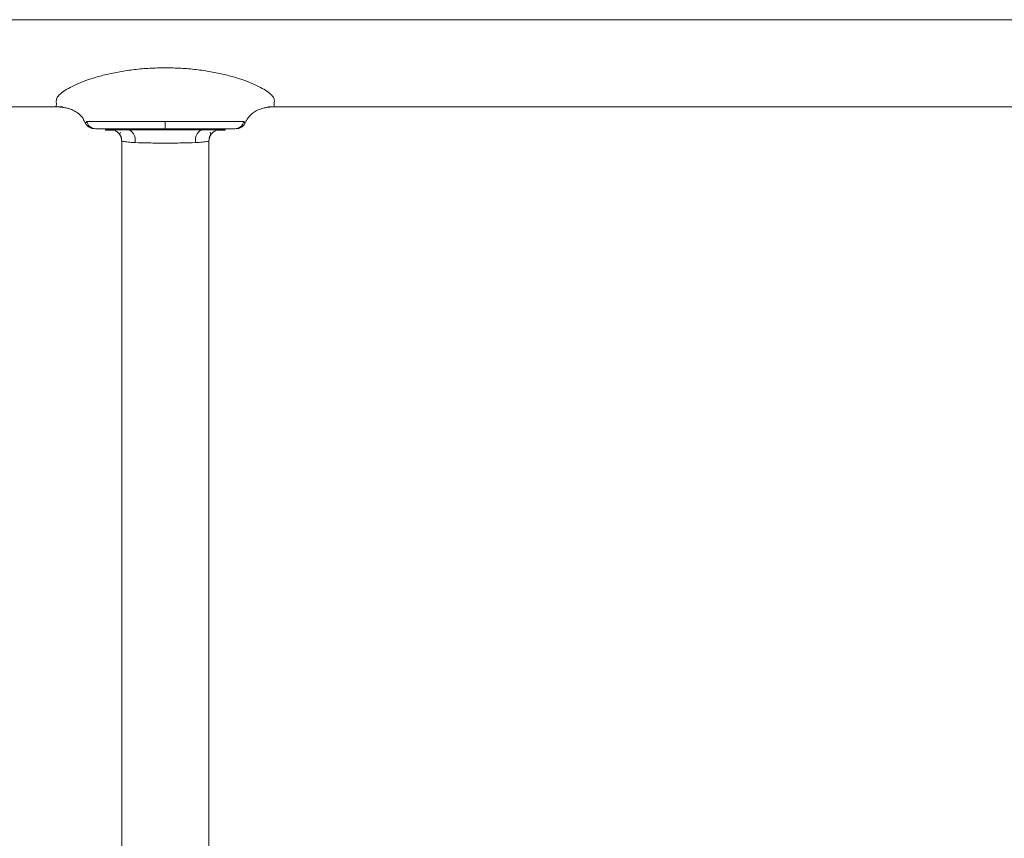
# Model space of a CAD drawing. Extents: x 6 to 143, y 738 to 839.
# Tile 8 of 9: x 107 to 125, y 824 to 839. Entities that reach past the tile are written whole.
import ezdxf

# ---------------------------------------------------------------- set-up
doc = ezdxf.new("R2010")
doc.units = 0
doc.header["$MEASUREMENT"] = 0
doc.layers.get('0').update_dxf_attribs({"lineweight": 0})

msp = doc.modelspace()

# ---------------------------------------------------------------- linework, layer by layer
at = {"color": 18, "lineweight": 9, "true_color": 0x000000}
for p, q in [((108.427, 836.97), (108.427, 836.97)), ((108.788, 836.844), (108.788, 836.868)), ((108.788, 836.846), (108.788, 836.868)), ((108.788, 836.844), (108.788, 836.868)), ((108.788, 836.847), (108.788, 836.868)), ((109.888, 836.847), (109.888, 836.868)), ((110.988, 836.847), (110.988, 836.868)), ((111.35, 836.97), (111.35, 836.97)), ((108.788, 836.847), (108.788, 836.846)), ((108.788, 836.844), (108.788, 836.844)), ((110.988, 836.846), (110.988, 836.847)), ((110.988, 836.844), (110.988, 836.846)), ((110.988, 836.844), (110.988, 836.844)), ((109.088, 836.647), (109.088, 813.813)), ((109.088, 836.644), (109.088, 813.81)), ((110.688, 813.813), (110.688, 836.647))]:
    msp.add_line(p, q, dxfattribs=at)
for points in [[(108.427, 836.97), (108.427, 836.97), (108.427, 836.97)], [(108.427, 836.97), (108.427, 836.97), (108.427, 836.97)], [(108.439, 836.992), (108.439, 836.991), (108.438, 836.99)], [(108.441, 836.995), (108.44, 836.993), (108.439, 836.992)], [(108.446, 837.001), (108.443, 836.997), (108.441, 836.995)], [(111.333, 836.999), (111.331, 837), (111.33, 837.001)], [(111.336, 836.995), (111.334, 836.997), (111.333, 836.999)], [(111.337, 836.992), (111.337, 836.994), (111.336, 836.995)], [(111.339, 836.99), (111.338, 836.991), (111.337, 836.992)], [(111.35, 836.97), (111.35, 836.97), (111.35, 836.97)], [(111.35, 836.97), (111.35, 836.97), (111.35, 836.97)], [(109.198, 836.847), (109.107, 836.847), (109.026, 836.847), (108.955, 836.847), (108.896, 836.847), (108.85, 836.847), (108.816, 836.847), (108.795, 836.847), (108.788, 836.847)], [(108.788, 836.846), (108.807, 836.846), (108.863, 836.846), (108.953, 836.846)], [(108.958, 836.844), (108.953, 836.844), (108.863, 836.844), (108.807, 836.844), (108.788, 836.844)], [(108.788, 836.844), (108.795, 836.844), (108.816, 836.844), (108.849, 836.844), (108.896, 836.844), (108.953, 836.844)], [(109.198, 836.847), (109.228, 836.842), (109.257, 836.828), (109.283, 836.806), (109.305, 836.776), (109.322, 836.74), (109.333, 836.7), (109.338, 836.658), (109.336, 836.614)], [(110.441, 836.614), (110.439, 836.658), (110.444, 836.7), (110.455, 836.74), (110.472, 836.776), (110.494, 836.806), (110.52, 836.828), (110.549, 836.842), (110.579, 836.847)], [(110.988, 836.847), (110.982, 836.847), (110.961, 836.847), (110.927, 836.847), (110.881, 836.847), (110.822, 836.847), (110.751, 836.847), (110.67, 836.847), (110.579, 836.847)], [(110.669, 836.846), (110.701, 836.846), (110.824, 836.846), (110.914, 836.846), (110.97, 836.846), (110.988, 836.846)], [(110.814, 836.844), (110.821, 836.844), (110.881, 836.844), (110.927, 836.844), (110.961, 836.844), (110.981, 836.844), (110.988, 836.844)], [(110.988, 836.844), (110.97, 836.844), (110.914, 836.844), (110.824, 836.844)]]:
    msp.add_lwpolyline(points, dxfattribs=at)
for points, knots in [([(81.622, 838.868), (81.632, 838.868), (81.643, 838.868), (81.676, 838.868), (81.71, 838.868), (81.766, 838.868), (81.839, 838.868), (81.912, 838.868), (82.001, 838.868), (82.107, 838.868), (82.214, 838.868), (82.338, 838.868), (82.478, 838.868), (82.618, 838.868), (82.775, 838.868), (82.946, 838.868), (83.118, 838.868), (83.305, 838.868), (83.506, 838.868), (83.708, 838.868), (83.924, 838.868), (84.152, 838.868), (84.382, 838.868), (84.624, 838.868), (84.878, 838.868), (85.198, 838.868), (85.537, 838.868), (85.893, 838.868), (86.25, 838.868), (86.623, 838.868), (87.011, 838.868), (87.402, 838.868), (87.808, 838.868), (88.224, 838.868), (88.642, 838.868), (89.071, 838.868), (89.511, 838.868), (89.951, 838.868), (90.401, 838.868), (90.862, 838.868), (91.281, 838.868), (91.708, 838.868), (92.144, 838.868), (92.579, 838.868), (93.022, 838.868), (93.473, 838.868), (93.923, 838.868), (94.38, 838.868), (94.847, 838.868), (95.309, 838.868), (95.779, 838.868), (96.259, 838.868), (96.736, 838.868), (97.223, 838.868), (97.719, 838.868), (98.212, 838.868), (98.715, 838.868), (99.226, 838.868), (99.735, 838.868), (100.252, 838.868), (100.778, 838.868), (101.257, 838.868), (101.744, 838.868), (102.236, 838.868), (102.727, 838.868), (103.224, 838.868), (103.726, 838.868), (104.227, 838.868), (104.732, 838.868), (105.242, 838.868), (105.751, 838.868), (106.263, 838.868), (106.779, 838.868), (107.294, 838.868), (107.811, 838.868), (108.33, 838.868), (108.849, 838.868), (109.369, 838.868), (109.888, 838.868), (110.385, 838.868), (110.881, 838.868), (111.376, 838.868), (111.871, 838.868), (112.366, 838.868), (112.857, 838.868), (113.35, 838.868), (113.84, 838.868), (114.326, 838.868), (114.814, 838.868), (115.298, 838.868), (115.777, 838.868), (116.258, 838.868), (116.734, 838.868), (117.204, 838.868), (117.677, 838.868), (118.144, 838.868), (118.605, 838.868), (119.067, 838.868), (119.524, 838.868), (119.974, 838.868), (120.426, 838.868), (120.872, 838.868), (121.31, 838.868), (121.864, 838.868), (122.407, 838.868), (122.94, 838.868), (123.475, 838.868), (123.999, 838.868), (124.512, 838.868), (125.029, 838.868), (125.535, 838.868), (126.032, 838.868), (126.532, 838.868), (127.022, 838.868), (127.503, 838.868), (127.983, 838.868), (128.454, 838.868), (128.915, 838.868), (129.334, 838.868), (129.744, 838.868), (130.146, 838.868), (130.547, 838.868), (130.94, 838.868), (131.324, 838.868), (131.707, 838.868), (132.081, 838.868), (132.444, 838.868), (132.804, 838.868), (133.153, 838.868), (133.489, 838.868), (133.823, 838.868), (134.144, 838.868), (134.451, 838.868), (134.757, 838.868), (135.048, 838.868), (135.323, 838.868), (135.597, 838.868), (135.854, 838.868), (136.094, 838.868), (136.313, 838.868), (136.517, 838.868), (136.705, 838.868), (136.892, 838.868), (137.063, 838.868), (137.217, 838.868), (137.37, 838.868), (137.506, 838.868), (137.623, 838.868), (137.739, 838.868), (137.837, 838.868), (137.917, 838.868), (137.997, 838.868), (138.059, 838.868), (138.095, 838.868), (138.132, 838.868), (138.144, 838.868), (138.155, 838.868)], [0, 0, 0, 0, 1, 1, 1, 2, 2, 2, 3, 3, 3, 4, 4, 4, 5, 5, 5, 6, 6, 6, 7, 7, 7, 8, 8, 8, 9, 9, 9, 10, 10, 10, 11, 11, 11, 12, 12, 12, 13, 13, 13, 14, 14, 14, 15, 15, 15, 16, 16, 16, 17, 17, 17, 18, 18, 18, 19, 19, 19, 20, 20, 20, 21, 21, 21, 22, 22, 22, 23, 23, 23, 24, 24, 24, 25, 25, 25, 26, 26, 26, 27, 27, 27, 28, 28, 28, 29, 29, 29, 30, 30, 30, 31, 31, 31, 32, 32, 32, 33, 33, 33, 34, 34, 34, 35, 35, 35, 36, 36, 36, 37, 37, 37, 38, 38, 38, 39, 39, 39, 40, 40, 40, 41, 41, 41, 42, 42, 42, 43, 43, 43, 44, 44, 44, 45, 45, 45, 46, 46, 46, 47, 47, 47, 48, 48, 48, 49, 49, 49, 50, 50, 50, 51, 51, 51, 52, 52, 52, 52]), ([(107.888, 837.268), (107.888, 837.272), (107.888, 837.276), (107.888, 837.289), (107.889, 837.302), (107.89, 837.324), (107.888, 837.353), (107.887, 837.367), (107.886, 837.383), (107.889, 837.4), (107.892, 837.418), (107.899, 837.437), (107.914, 837.457), (107.929, 837.478), (107.95, 837.499), (107.978, 837.522), (108.006, 837.544), (108.039, 837.567), (108.079, 837.591), (108.119, 837.615), (108.164, 837.639), (108.215, 837.663), (108.266, 837.687), (108.322, 837.711), (108.383, 837.734), (108.445, 837.757), (108.511, 837.78), (108.582, 837.802), (108.652, 837.823), (108.728, 837.844), (108.807, 837.863), (108.886, 837.881), (108.969, 837.899), (109.055, 837.914), (109.141, 837.929), (109.23, 837.942), (109.322, 837.953), (109.413, 837.964), (109.507, 837.972), (109.602, 837.977), (109.697, 837.982), (109.792, 837.984), (109.888, 837.985)], [0, 0, 0, 0, 1, 1, 1, 2, 2, 2, 3, 3, 3, 4, 4, 4, 5, 5, 5, 6, 6, 6, 7, 7, 7, 8, 8, 8, 9, 9, 9, 10, 10, 10, 11, 11, 11, 12, 12, 12, 13, 13, 13, 14, 14, 14, 14]), ([(109.888, 837.985), (109.984, 837.984), (110.08, 837.982), (110.175, 837.977), (110.27, 837.972), (110.364, 837.964), (110.455, 837.953), (110.546, 837.942), (110.636, 837.929), (110.722, 837.914), (110.808, 837.899), (110.891, 837.881), (110.97, 837.863), (111.049, 837.844), (111.124, 837.823), (111.195, 837.802), (111.266, 837.78), (111.332, 837.757), (111.393, 837.734), (111.455, 837.711), (111.511, 837.687), (111.562, 837.663), (111.613, 837.639), (111.658, 837.615), (111.698, 837.591), (111.737, 837.567), (111.771, 837.544), (111.799, 837.522), (111.826, 837.499), (111.848, 837.478), (111.863, 837.457), (111.877, 837.437), (111.885, 837.418), (111.888, 837.4), (111.891, 837.383), (111.889, 837.367), (111.888, 837.353), (111.887, 837.324), (111.888, 837.302), (111.888, 837.289), (111.889, 837.276), (111.889, 837.272), (111.888, 837.268)], [0, 0, 0, 0, 1, 1, 1, 2, 2, 2, 3, 3, 3, 4, 4, 4, 5, 5, 5, 6, 6, 6, 7, 7, 7, 8, 8, 8, 9, 9, 9, 10, 10, 10, 11, 11, 11, 12, 12, 12, 13, 13, 13, 14, 14, 14, 14]), ([(107.888, 837.268), (107.38, 837.268), (106.872, 837.268), (106.368, 837.268), (105.861, 837.268), (105.359, 837.268), (104.861, 837.268), (104.359, 837.268), (103.863, 837.268), (103.372, 837.268), (102.877, 837.268), (102.388, 837.268), (101.907, 837.268), (101.42, 837.268), (100.941, 837.268), (100.469, 837.268), (99.992, 837.268), (99.524, 837.268), (99.063, 837.268), (98.598, 837.268), (98.141, 837.268), (97.692, 837.268), (97.193, 837.268), (96.705, 837.268), (96.227, 837.268), (95.738, 837.268), (95.259, 837.268), (94.789, 837.268), (94.316, 837.268), (93.852, 837.268), (93.397, 837.268), (92.942, 837.268), (92.497, 837.268), (92.061, 837.268), (91.625, 837.268), (91.2, 837.268), (90.784, 837.268), (90.369, 837.268), (89.964, 837.268), (89.57, 837.268), (89.182, 837.268), (88.804, 837.268), (88.441, 837.268), (88.085, 837.268), (87.742, 837.268), (87.415, 837.268), (87.091, 837.268), (86.782, 837.268), (86.493, 837.268), (86.208, 837.268), (85.942, 837.268), (85.689, 837.268), (85.491, 837.268), (85.302, 837.268), (85.144, 837.268), (85.128, 837.268), (85.112, 837.268), (85.096, 837.268)], [0, 0, 0, 0, 1, 1, 1, 2, 2, 2, 3, 3, 3, 4, 4, 4, 5, 5, 5, 6, 6, 6, 7, 7, 7, 8, 8, 8, 9, 9, 9, 10, 10, 10, 11, 11, 11, 12, 12, 12, 13, 13, 13, 14, 14, 14, 15, 15, 15, 16, 16, 16, 17, 17, 17, 18, 18, 18, 19, 19, 19, 19]), ([(107.888, 837.268), (107.888, 837.268), (107.888, 837.268), (107.888, 837.268), (107.888, 837.268), (107.888, 837.268), (107.888, 837.268), (107.888, 837.268), (107.888, 837.268), (107.888, 837.268), (107.888, 837.268), (107.888, 837.268), (107.888, 837.268), (107.888, 837.268), (107.888, 837.268), (107.888, 837.268), (107.888, 837.268), (107.888, 837.268), (107.888, 837.268), (107.888, 837.268), (107.888, 837.268), (107.888, 837.268), (107.888, 837.268), (107.888, 837.268), (107.888, 837.268), (107.888, 837.268), (107.888, 837.268), (107.889, 837.268), (107.889, 837.268), (107.891, 837.268), (107.893, 837.268), (107.896, 837.268), (107.899, 837.268), (107.903, 837.268), (107.908, 837.268), (107.913, 837.268), (107.919, 837.268), (107.926, 837.268), (107.933, 837.268), (107.941, 837.268), (107.949, 837.268), (107.957, 837.268), (107.968, 837.268), (107.979, 837.268), (107.993, 837.268), (108.006, 837.268)], [0, 0, 0, 0, 1, 1, 1, 2, 2, 2, 3, 3, 3, 4, 4, 4, 5, 5, 5, 6, 6, 6, 7, 7, 7, 8, 8, 8, 9, 9, 9, 10, 10, 10, 11, 11, 11, 12, 12, 12, 13, 13, 13, 14, 14, 14, 15, 15, 15, 15]), ([(107.947, 837.267), (107.956, 837.266), (107.966, 837.265), (107.983, 837.264), (108, 837.262), (108.025, 837.259), (108.052, 837.254), (108.076, 837.25), (108.102, 837.244), (108.13, 837.234), (108.156, 837.226), (108.185, 837.215), (108.215, 837.199), (108.242, 837.184), (108.27, 837.166), (108.3, 837.141), (108.326, 837.12), (108.354, 837.095), (108.38, 837.053), (108.395, 837.029), (108.409, 836.998), (108.423, 836.968)], [0, 0, 0, 0, 1, 1, 1, 2, 2, 2, 3, 3, 3, 4, 4, 4, 5, 5, 5, 6, 6, 6, 7, 7, 7, 7]), ([(107.947, 837.267), (107.956, 837.266), (107.965, 837.265), (107.983, 837.264), (108, 837.262), (108.025, 837.259), (108.051, 837.254), (108.076, 837.25), (108.101, 837.244), (108.13, 837.234), (108.156, 837.226), (108.184, 837.215), (108.215, 837.199), (108.241, 837.184), (108.27, 837.166), (108.3, 837.141), (108.326, 837.12), (108.354, 837.095), (108.379, 837.053), (108.394, 837.029), (108.409, 836.998), (108.423, 836.968)], [0, 0, 0, 0, 1, 1, 1, 2, 2, 2, 3, 3, 3, 4, 4, 4, 5, 5, 5, 6, 6, 6, 7, 7, 7, 7]), ([(111.35, 836.97), (111.351, 836.972), (111.352, 836.975), (111.353, 836.977), (111.36, 836.993), (111.369, 837.009), (111.378, 837.022), (111.387, 837.038), (111.396, 837.051), (111.404, 837.063), (111.415, 837.077), (111.424, 837.089), (111.434, 837.099), (111.458, 837.126), (111.479, 837.144), (111.498, 837.158), (111.525, 837.178), (111.548, 837.192), (111.569, 837.202), (111.596, 837.216), (111.621, 837.226), (111.644, 837.234), (111.672, 837.243), (111.698, 837.249), (111.721, 837.254), (111.739, 837.257), (111.756, 837.26), (111.775, 837.262), (111.795, 837.264), (111.819, 837.266), (111.807, 837.266), (111.807, 837.266), (111.807, 837.266), (111.807, 837.266)], [0, 0, 0, 0, 1, 1, 1, 2, 2, 2, 3, 3, 3, 4, 4, 4, 5, 5, 5, 6, 6, 6, 7, 7, 7, 8, 8, 8, 9, 9, 9, 10, 10, 10, 11, 11, 11, 11]), ([(111.35, 836.97), (111.351, 836.972), (111.352, 836.975), (111.353, 836.977), (111.36, 836.993), (111.369, 837.009), (111.377, 837.022), (111.387, 837.038), (111.396, 837.051), (111.404, 837.063), (111.415, 837.077), (111.424, 837.089), (111.434, 837.099), (111.458, 837.126), (111.479, 837.144), (111.498, 837.158), (111.525, 837.178), (111.548, 837.192), (111.569, 837.202), (111.596, 837.216), (111.621, 837.226), (111.644, 837.234), (111.672, 837.243), (111.697, 837.25), (111.721, 837.254), (111.73, 837.255), (111.739, 837.257), (111.748, 837.258)], [0, 0, 0, 0, 1, 1, 1, 2, 2, 2, 3, 3, 3, 4, 4, 4, 5, 5, 5, 6, 6, 6, 7, 7, 7, 8, 8, 8, 9, 9, 9, 9]), ([(111.769, 837.268), (111.783, 837.268), (111.797, 837.268), (111.809, 837.268), (111.843, 837.268), (111.862, 837.268), (111.873, 837.268), (111.885, 837.268), (111.888, 837.268), (111.888, 837.268), (111.888, 837.268), (111.888, 837.268), (111.888, 837.268), (111.888, 837.268), (111.888, 837.268), (111.888, 837.268), (111.888, 837.268), (111.888, 837.268), (111.888, 837.268), (111.888, 837.268), (111.888, 837.268), (111.888, 837.268), (111.888, 837.268), (111.888, 837.268), (111.888, 837.268), (111.888, 837.268), (111.888, 837.268), (111.888, 837.268), (111.888, 837.268), (111.888, 837.268), (111.888, 837.268), (111.888, 837.268), (111.888, 837.268), (111.888, 837.268), (111.888, 837.268), (111.888, 837.268), (111.888, 837.268), (111.888, 837.268), (111.888, 837.268), (111.888, 837.268), (111.888, 837.268), (111.888, 837.268), (111.888, 837.268), (111.888, 837.268), (111.888, 837.268), (111.888, 837.268), (111.888, 837.268), (111.888, 837.268), (111.888, 837.268), (111.888, 837.268), (111.888, 837.268), (111.888, 837.268), (111.888, 837.268), (111.888, 837.268), (111.888, 837.268), (111.888, 837.268), (111.888, 837.268), (111.888, 837.268), (111.888, 837.268), (111.888, 837.268), (111.888, 837.268), (111.888, 837.268), (111.888, 837.268), (111.888, 837.268), (111.888, 837.268), (111.888, 837.268), (111.888, 837.268), (111.888, 837.268), (111.888, 837.268), (111.888, 837.268), (111.888, 837.268), (111.888, 837.268), (111.888, 837.268), (111.888, 837.268), (111.888, 837.268), (111.888, 837.268), (111.888, 837.268), (111.888, 837.268), (111.888, 837.268)], [0, 0, 0, 0, 1, 1, 1, 2, 2, 2, 3, 3, 3, 4, 4, 4, 5, 5, 5, 6, 6, 6, 7, 7, 7, 8, 8, 8, 9, 9, 9, 10, 10, 10, 11, 11, 11, 12, 12, 12, 13, 13, 13, 14, 14, 14, 15, 15, 15, 16, 16, 16, 17, 17, 17, 18, 18, 18, 19, 19, 19, 20, 20, 20, 21, 21, 21, 22, 22, 22, 23, 23, 23, 24, 24, 24, 25, 25, 25, 26, 26, 26, 26]), ([(135.888, 837.268), (135.836, 837.268), (135.784, 837.268), (135.715, 837.268), (135.623, 837.268), (135.5, 837.268), (135.361, 837.268), (135.22, 837.268), (135.063, 837.268), (134.887, 837.268), (134.71, 837.268), (134.513, 837.268), (134.3, 837.268), (134.085, 837.268), (133.853, 837.268), (133.606, 837.268), (133.356, 837.268), (133.091, 837.268), (132.813, 837.268), (132.531, 837.268), (132.236, 837.268), (131.928, 837.268), (131.586, 837.268), (131.228, 837.268), (130.858, 837.268), (130.48, 837.268), (130.088, 837.268), (129.686, 837.268), (129.283, 837.268), (128.869, 837.268), (128.445, 837.268), (128.02, 837.268), (127.586, 837.268), (127.142, 837.268), (126.698, 837.268), (126.244, 837.268), (125.781, 837.268), (125.319, 837.268), (124.847, 837.268), (124.366, 837.268), (123.893, 837.268), (123.411, 837.268), (122.918, 837.268), (122.434, 837.268), (121.938, 837.268), (121.433, 837.268), (120.933, 837.268), (120.424, 837.268), (119.904, 837.268), (119.391, 837.268), (118.868, 837.268), (118.335, 837.268), (117.921, 837.268), (117.502, 837.268), (117.077, 837.268), (116.657, 837.268), (116.231, 837.268), (115.801, 837.268), (115.374, 837.268), (114.943, 837.268), (114.508, 837.268), (114.076, 837.268), (113.641, 837.268), (113.203, 837.268), (112.767, 837.268), (112.328, 837.268), (111.888, 837.268)], [0, 0, 0, 0, 1, 1, 1, 2, 2, 2, 3, 3, 3, 4, 4, 4, 5, 5, 5, 6, 6, 6, 7, 7, 7, 8, 8, 8, 9, 9, 9, 10, 10, 10, 11, 11, 11, 12, 12, 12, 13, 13, 13, 14, 14, 14, 15, 15, 15, 16, 16, 16, 17, 17, 17, 18, 18, 18, 19, 19, 19, 20, 20, 20, 21, 21, 21, 22, 22, 22, 22]), ([(108.438, 836.99), (108.435, 836.984), (108.432, 836.979), (108.43, 836.975), (108.429, 836.973), (108.428, 836.972), (108.427, 836.97)], [0, 0, 0, 0, 1, 1, 1, 2, 2, 2, 2]), ([(108.427, 836.97), (108.435, 836.956), (108.443, 836.941), (108.453, 836.929), (108.464, 836.916), (108.477, 836.905), (108.491, 836.895), (108.506, 836.886), (108.521, 836.879), (108.538, 836.875), (108.553, 836.87), (108.57, 836.869), (108.586, 836.868)], [0, 0, 0, 0, 1, 1, 1, 2, 2, 2, 3, 3, 3, 4, 4, 4, 4]), ([(108.427, 836.97), (108.435, 836.956), (108.443, 836.941), (108.453, 836.929), (108.464, 836.916), (108.477, 836.905), (108.491, 836.895), (108.506, 836.886), (108.521, 836.879), (108.538, 836.875), (108.553, 836.87), (108.57, 836.869), (108.586, 836.868)], [0, 0, 0, 0, 1, 1, 1, 2, 2, 2, 3, 3, 3, 4, 4, 4, 4]), ([(109.229, 837.002), (109.108, 837.003), (108.986, 837.003), (108.882, 837.003), (108.777, 837.003), (108.69, 837.003), (108.622, 837.003), (108.586, 837.003), (108.555, 837.003), (108.53, 837.003), (108.504, 837.003), (108.483, 837.003), (108.47, 837.003), (108.458, 837.003), (108.452, 837.002), (108.446, 837.001)], [0, 0, 0, 0, 1, 1, 1, 2, 2, 2, 3, 3, 3, 4, 4, 4, 5, 5, 5, 5]), ([(108.446, 837.001), (108.454, 836.981), (108.461, 836.961), (108.472, 836.943), (108.484, 836.925), (108.501, 836.909), (108.52, 836.897), (108.535, 836.887), (108.551, 836.879), (108.567, 836.875), (108.583, 836.87), (108.6, 836.869), (108.616, 836.868)], [0, 0, 0, 0, 1, 1, 1, 2, 2, 2, 3, 3, 3, 4, 4, 4, 4]), ([(108.616, 836.868), (108.631, 836.868), (108.646, 836.868), (108.684, 836.868), (108.722, 836.868), (108.784, 836.868), (108.858, 836.868), (108.917, 836.868), (108.984, 836.868), (109.06, 836.868), (109.136, 836.868), (109.222, 836.868), (109.307, 836.868)], [0, 0, 0, 0, 1, 1, 1, 2, 2, 2, 3, 3, 3, 4, 4, 4, 4]), ([(109.44, 837.002), (109.399, 837.002), (109.359, 837.002), (109.32, 837.002), (109.289, 837.002), (109.259, 837.002), (109.229, 837.002)], [0, 0, 0, 0, 1, 1, 1, 2, 2, 2, 2]), ([(109.307, 836.868), (109.341, 836.868), (109.375, 836.868), (109.409, 836.868), (109.437, 836.868), (109.465, 836.868), (109.493, 836.868)], [0, 0, 0, 0, 1, 1, 1, 2, 2, 2, 2]), ([(109.661, 837.002), (109.619, 837.002), (109.578, 837.002), (109.536, 837.002), (109.504, 837.002), (109.472, 837.002), (109.44, 837.002)], [0, 0, 0, 0, 1, 1, 1, 2, 2, 2, 2]), ([(109.493, 836.868), (109.529, 836.868), (109.565, 836.868), (109.601, 836.868), (109.63, 836.868), (109.659, 836.868), (109.688, 836.868)], [0, 0, 0, 0, 1, 1, 1, 2, 2, 2, 2]), ([(109.888, 837.002), (109.846, 837.002), (109.803, 837.002), (109.761, 837.002), (109.728, 837.002), (109.694, 837.002), (109.661, 837.002)], [0, 0, 0, 0, 1, 1, 1, 2, 2, 2, 2]), ([(109.688, 836.868), (109.725, 836.868), (109.762, 836.868), (109.8, 836.868), (109.829, 836.868), (109.859, 836.868), (109.888, 836.868)], [0, 0, 0, 0, 1, 1, 1, 2, 2, 2, 2]), ([(110.116, 837.002), (110.073, 837.002), (110.031, 837.002), (109.989, 837.002), (109.955, 837.002), (109.922, 837.002), (109.888, 837.002)], [0, 0, 0, 0, 1, 1, 1, 2, 2, 2, 2]), ([(109.888, 837.002), (109.888, 836.982), (109.888, 836.962), (109.888, 836.944), (109.888, 836.925), (109.888, 836.909), (109.888, 836.897), (109.888, 836.887), (109.888, 836.879), (109.888, 836.875), (109.888, 836.871), (109.888, 836.869), (109.888, 836.868)], [0, 0, 0, 0, 1, 1, 1, 2, 2, 2, 3, 3, 3, 4, 4, 4, 4]), ([(109.888, 836.868), (109.964, 836.868), (110.039, 836.868), (110.113, 836.868), (110.17, 836.868), (110.227, 836.868), (110.284, 836.868)], [0, 0, 0, 0, 1, 1, 1, 2, 2, 2, 2]), ([(110.337, 837.002), (110.296, 837.002), (110.255, 837.002), (110.214, 837.002), (110.181, 837.002), (110.148, 837.002), (110.116, 837.002)], [0, 0, 0, 0, 1, 1, 1, 2, 2, 2, 2]), ([(110.284, 836.868), (110.32, 836.868), (110.355, 836.868), (110.39, 836.868), (110.417, 836.868), (110.443, 836.868), (110.47, 836.868)], [0, 0, 0, 0, 1, 1, 1, 2, 2, 2, 2]), ([(110.548, 837.002), (110.509, 837.002), (110.471, 837.002), (110.431, 837.002), (110.4, 837.002), (110.369, 837.002), (110.337, 837.002)], [0, 0, 0, 0, 1, 1, 1, 2, 2, 2, 2]), ([(110.47, 836.868), (110.577, 836.868), (110.685, 836.868), (110.777, 836.868), (110.868, 836.868), (110.944, 836.868), (111.005, 836.868), (111.053, 836.868), (111.092, 836.868), (111.117, 836.868), (111.141, 836.868), (111.151, 836.868), (111.161, 836.868)], [0, 0, 0, 0, 1, 1, 1, 2, 2, 2, 3, 3, 3, 4, 4, 4, 4]), ([(111.33, 837.001), (111.322, 837.002), (111.314, 837.003), (111.294, 837.003), (111.273, 837.003), (111.241, 837.003), (111.201, 837.003), (111.16, 837.003), (111.112, 837.003), (111.056, 837.003), (110.99, 837.003), (110.914, 837.003), (110.827, 837.003), (110.741, 837.003), (110.644, 837.003), (110.548, 837.002)], [0, 0, 0, 0, 1, 1, 1, 2, 2, 2, 3, 3, 3, 4, 4, 4, 5, 5, 5, 5]), ([(111.33, 837.001), (111.323, 836.981), (111.316, 836.961), (111.304, 836.943), (111.292, 836.925), (111.276, 836.909), (111.257, 836.897), (111.242, 836.887), (111.226, 836.879), (111.209, 836.875), (111.194, 836.87), (111.177, 836.869), (111.161, 836.868)], [0, 0, 0, 0, 1, 1, 1, 2, 2, 2, 3, 3, 3, 4, 4, 4, 4]), ([(111.191, 836.868), (111.207, 836.869), (111.223, 836.87), (111.239, 836.875), (111.255, 836.879), (111.271, 836.886), (111.285, 836.895), (111.3, 836.905), (111.313, 836.916), (111.324, 836.929), (111.334, 836.941), (111.342, 836.956), (111.35, 836.97)], [0, 0, 0, 0, 1, 1, 1, 2, 2, 2, 3, 3, 3, 4, 4, 4, 4]), ([(111.35, 836.97), (111.349, 836.972), (111.348, 836.973), (111.346, 836.977), (111.344, 836.98), (111.341, 836.985), (111.339, 836.99)], [0, 0, 0, 0, 1, 1, 1, 2, 2, 2, 2]), ([(109.184, 836.847), (109.167, 836.847), (109.15, 836.847), (109.134, 836.847), (109.052, 836.847), (108.999, 836.847), (108.96, 836.847), (108.921, 836.847), (108.895, 836.847), (108.889, 836.847), (108.884, 836.847), (108.897, 836.847), (108.925, 836.847), (108.95, 836.847), (108.988, 836.847), (109.04, 836.847), (109.086, 836.847), (109.142, 836.847), (109.198, 836.847)], [0, 0, 0, 0, 1, 1, 1, 2, 2, 2, 3, 3, 3, 4, 4, 4, 5, 5, 5, 6, 6, 6, 6]), ([(108.973, 836.833), (108.972, 836.832), (108.97, 836.832), (108.97, 836.831), (108.97, 836.83), (108.973, 836.828), (108.976, 836.826), (108.979, 836.825), (108.982, 836.824), (108.986, 836.821), (108.988, 836.82), (108.989, 836.819), (108.991, 836.818), (108.993, 836.817), (108.995, 836.816), (108.997, 836.815), (108.999, 836.814), (109, 836.813), (109.002, 836.812), (109.004, 836.811), (109.006, 836.809), (109.008, 836.808), (109.014, 836.803), (109.019, 836.799), (109.025, 836.794), (109.032, 836.787), (109.039, 836.779), (109.045, 836.771), (109.053, 836.761), (109.06, 836.75), (109.066, 836.739), (109.073, 836.725), (109.079, 836.711), (109.082, 836.696), (109.086, 836.68), (109.087, 836.663), (109.088, 836.647)], [0, 0, 0, 0, 1, 1, 1, 2, 2, 2, 3, 3, 3, 4, 4, 4, 5, 5, 5, 6, 6, 6, 7, 7, 7, 8, 8, 8, 9, 9, 9, 10, 10, 10, 11, 11, 11, 12, 12, 12, 12]), ([(109.069, 836.804), (109.062, 836.798), (109.055, 836.793), (109.055, 836.783), (109.055, 836.771), (109.065, 836.751), (109.075, 836.721), (109.079, 836.711), (109.082, 836.698), (109.085, 836.683), (109.086, 836.671), (109.087, 836.657), (109.088, 836.644)], [0, 0, 0, 0, 1, 1, 1, 2, 2, 2, 3, 3, 3, 4, 4, 4, 4]), ([(109.888, 836.847), (109.763, 836.847), (109.638, 836.847), (109.523, 836.847), (109.408, 836.847), (109.303, 836.847), (109.198, 836.847)], [0, 0, 0, 0, 1, 1, 1, 2, 2, 2, 2]), ([(110.579, 836.847), (110.474, 836.847), (110.369, 836.847), (110.254, 836.847), (110.139, 836.847), (110.014, 836.847), (109.888, 836.847)], [0, 0, 0, 0, 1, 1, 1, 2, 2, 2, 2]), ([(110.579, 836.847), (110.635, 836.847), (110.691, 836.847), (110.736, 836.847), (110.789, 836.847), (110.826, 836.847), (110.852, 836.847), (110.88, 836.847), (110.893, 836.847), (110.887, 836.847), (110.882, 836.847), (110.856, 836.847), (110.817, 836.847), (110.778, 836.847), (110.725, 836.847), (110.643, 836.847), (110.624, 836.847), (110.604, 836.847), (110.584, 836.847)], [0, 0, 0, 0, 1, 1, 1, 2, 2, 2, 3, 3, 3, 4, 4, 4, 5, 5, 5, 6, 6, 6, 6]), ([(110.688, 836.647), (110.69, 836.663), (110.691, 836.68), (110.695, 836.696), (110.698, 836.711), (110.704, 836.725), (110.711, 836.739), (110.717, 836.75), (110.724, 836.761), (110.732, 836.771), (110.738, 836.779), (110.745, 836.787), (110.752, 836.794), (110.758, 836.799), (110.763, 836.803), (110.769, 836.808), (110.771, 836.809), (110.773, 836.811), (110.775, 836.812), (110.777, 836.813), (110.778, 836.814), (110.78, 836.815), (110.782, 836.816), (110.784, 836.817), (110.785, 836.818), (110.787, 836.819), (110.789, 836.82), (110.791, 836.821), (110.795, 836.824), (110.798, 836.825), (110.801, 836.826), (110.804, 836.828), (110.806, 836.83), (110.807, 836.831), (110.807, 836.832), (110.805, 836.832), (110.804, 836.833)], [0, 0, 0, 0, 1, 1, 1, 2, 2, 2, 3, 3, 3, 4, 4, 4, 5, 5, 5, 6, 6, 6, 7, 7, 7, 8, 8, 8, 9, 9, 9, 10, 10, 10, 11, 11, 11, 12, 12, 12, 12]), ([(110.688, 836.644), (110.689, 836.657), (110.69, 836.671), (110.692, 836.683), (110.694, 836.698), (110.698, 836.711), (110.702, 836.721), (110.712, 836.751), (110.722, 836.771), (110.721, 836.783), (110.721, 836.793), (110.714, 836.798), (110.708, 836.804)], [0, 0, 0, 0, 1, 1, 1, 2, 2, 2, 3, 3, 3, 4, 4, 4, 4]), ([(109.336, 836.614), (109.291, 836.617), (109.246, 836.62), (109.21, 836.623), (109.168, 836.627), (109.138, 836.631), (109.118, 836.635), (109.107, 836.637), (109.099, 836.639), (109.094, 836.641), (109.093, 836.642), (109.093, 836.642), (109.092, 836.642), (109.09, 836.644), (109.09, 836.645), (109.09, 836.647)], [0, 0, 0, 0, 1, 1, 1, 2, 2, 2, 3, 3, 3, 4, 4, 4, 5, 5, 5, 5]), ([(109.888, 836.606), (109.785, 836.606), (109.681, 836.606), (109.589, 836.607), (109.497, 836.609), (109.417, 836.612), (109.336, 836.614)], [0, 0, 0, 0, 1, 1, 1, 2, 2, 2, 2]), ([(110.441, 836.614), (110.36, 836.612), (110.28, 836.609), (110.188, 836.607), (110.096, 836.606), (109.992, 836.606), (109.888, 836.606)], [0, 0, 0, 0, 1, 1, 1, 2, 2, 2, 2]), ([(110.687, 836.647), (110.687, 836.646), (110.688, 836.645), (110.687, 836.644), (110.686, 836.643), (110.685, 836.643), (110.685, 836.642), (110.68, 836.64), (110.671, 836.637), (110.659, 836.635), (110.639, 836.631), (110.609, 836.627), (110.567, 836.623), (110.531, 836.62), (110.486, 836.617), (110.441, 836.614)], [0, 0, 0, 0, 1, 1, 1, 2, 2, 2, 3, 3, 3, 4, 4, 4, 5, 5, 5, 5])]:
    msp.add_open_spline(points, degree=3, knots=knots, dxfattribs=at)

doc.saveas('drawing.dxf')
